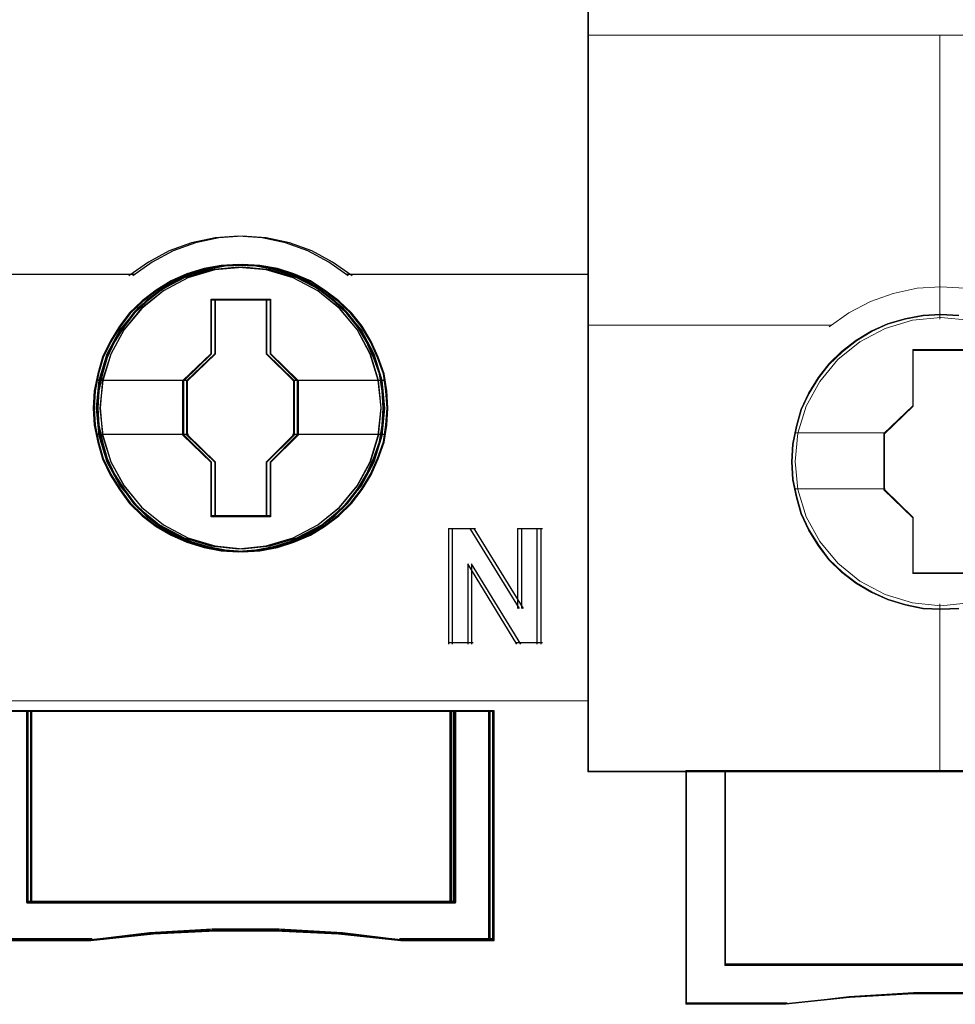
# Model space of a CAD drawing. Header units: centimetres. Extents: x -65222 to -44487, y -149615 to -110728.
# Tile 51 of 98: x -46072 to -46047, y -124498 to -124473. Entities that reach past the tile are written whole.
import ezdxf

# ---------------------------------------------------------------- set-up
doc = ezdxf.new("R2010")
doc.units = ezdxf.units.CM
doc.layers.add('ZRE Tablice', color=7, linetype='Continuous', lineweight=13)

# ---------------------------------------------------------------- blocks, each defined once
blk = doc.blocks.new('G$C0389C227')
at = {"layer": 'ZRE Tablice'}
for p, q in [((35.93, 0), (35.914, -81.539)), ((35.814, -81.539), (-0.1, -81.539)), ((35.914, -81.539), (0, -81.539))]:
    blk.add_line(p, q, dxfattribs=at)
at = {"layer": 'ZRE Tablice', "lineweight": -3}
for p, q in [((26.84, -69.478), (26.236, -69.524)), ((26.94, -69.478), (26.336, -69.524)), ((27.462, -69.524), (26.84, -69.478)), ((27.562, -69.524), (26.94, -69.478)), ((25.625, -69.65), (25.049, -69.862)), ((25.725, -69.65), (25.149, -69.862)), ((26.236, -69.524), (25.625, -69.65)), ((26.336, -69.524), (25.725, -69.65)), ((28.066, -69.65), (27.462, -69.524)), ((28.166, -69.65), (27.562, -69.524)), ((28.643, -69.862), (28.066, -69.65)), ((28.743, -69.862), (28.166, -69.65)), ((25.049, -69.862), (24.506, -70.154)), ((25.149, -69.862), (24.606, -70.154)), ((29.186, -70.154), (28.643, -69.862)), ((29.286, -70.154), (28.743, -69.862)), ((24.506, -70.154), (24.002, -70.509)), ((24.606, -70.154), (24.102, -70.509)), ((26.393, -70.242), (25.952, -70.324)), ((26.393, -70.242), (25.952, -70.324)), ((26.397, -70.262), (25.958, -70.344)), ((26.493, -70.242), (26.052, -70.324)), ((26.493, -70.242), (26.052, -70.324)), ((26.497, -70.262), (26.058, -70.344)), ((26.846, -70.22), (26.393, -70.242)), ((26.846, -70.22), (26.393, -70.242)), ((26.847, -70.24), (26.397, -70.262)), ((26.946, -70.22), (26.493, -70.242)), ((26.946, -70.22), (26.493, -70.242)), ((26.947, -70.24), (26.497, -70.262)), ((27.299, -70.242), (26.846, -70.22)), ((27.299, -70.242), (26.846, -70.22)), ((27.297, -70.262), (26.847, -70.24)), ((27.399, -70.242), (26.946, -70.22)), ((27.399, -70.242), (26.946, -70.22)), ((27.397, -70.262), (26.947, -70.24)), ((27.753, -70.344), (27.297, -70.262)), ((27.757, -70.324), (27.299, -70.242)), ((27.757, -70.324), (27.299, -70.242)), ((27.853, -70.344), (27.397, -70.262)), ((27.857, -70.324), (27.399, -70.242)), ((27.857, -70.324), (27.399, -70.242)), ((29.69, -70.509), (29.186, -70.154)), ((29.79, -70.509), (29.286, -70.154)), ((17.84, -70.466), (24.045, -70.466)), ((17.94, -70.466), (24.145, -70.466)), ((25.505, -70.457), (25.097, -70.639)), ((25.505, -70.457), (25.097, -70.639)), ((25.513, -70.476), (25.107, -70.657)), ((25.605, -70.457), (25.197, -70.639)), ((25.605, -70.457), (25.197, -70.639)), ((25.613, -70.476), (25.207, -70.657)), ((26.126, -70.351), (25.433, -70.56)), ((26.126, -70.357), (25.433, -70.567)), ((25.952, -70.324), (25.505, -70.457)), ((25.952, -70.324), (25.505, -70.457)), ((25.958, -70.344), (25.513, -70.476)), ((26.226, -70.351), (25.533, -70.56)), ((26.226, -70.357), (25.533, -70.567)), ((26.052, -70.324), (25.605, -70.457)), ((26.052, -70.324), (25.605, -70.457)), ((26.058, -70.344), (25.613, -70.476)), ((26.846, -70.284), (26.126, -70.351)), ((26.847, -70.291), (26.126, -70.357)), ((26.946, -70.284), (26.226, -70.351)), ((26.947, -70.291), (26.226, -70.357)), ((27.562, -70.351), (26.846, -70.284)), ((27.568, -70.357), (26.847, -70.291)), ((27.662, -70.351), (26.946, -70.284)), ((27.668, -70.357), (26.947, -70.291)), ((28.26, -70.56), (27.562, -70.351)), ((28.266, -70.567), (27.568, -70.357)), ((28.36, -70.56), (27.662, -70.351)), ((28.366, -70.567), (27.668, -70.357)), ((28.175, -70.476), (27.753, -70.344)), ((28.181, -70.457), (27.757, -70.324)), ((28.181, -70.457), (27.757, -70.324)), ((28.275, -70.476), (27.853, -70.344)), ((28.281, -70.457), (27.857, -70.324)), ((28.281, -70.457), (27.857, -70.324)), ((28.603, -70.657), (28.175, -70.476)), ((28.612, -70.639), (28.181, -70.457)), ((28.612, -70.639), (28.181, -70.457)), ((28.703, -70.657), (28.275, -70.476)), ((28.712, -70.639), (28.281, -70.457)), ((28.712, -70.639), (28.281, -70.457)), ((29.647, -70.466), (35.816, -70.466)), ((29.747, -70.466), (35.916, -70.466)), ((25.097, -70.639), (24.706, -70.882)), ((25.097, -70.639), (24.706, -70.882)), ((25.107, -70.657), (24.718, -70.898)), ((25.433, -70.56), (24.795, -70.897)), ((25.433, -70.567), (24.796, -70.904)), ((25.197, -70.639), (24.806, -70.882)), ((25.197, -70.639), (24.806, -70.882)), ((25.207, -70.657), (24.818, -70.898)), ((25.533, -70.56), (24.895, -70.897)), ((25.533, -70.567), (24.896, -70.904)), ((28.903, -70.897), (28.26, -70.56)), ((28.903, -70.904), (28.266, -70.567)), ((29.003, -70.897), (28.36, -70.56)), ((29.003, -70.904), (28.366, -70.567)), ((28.97, -70.898), (28.603, -70.657)), ((28.98, -70.882), (28.612, -70.639)), ((28.98, -70.882), (28.612, -70.639)), ((29.07, -70.898), (28.703, -70.657)), ((29.08, -70.882), (28.712, -70.639)), ((29.08, -70.882), (28.712, -70.639)), ((24.795, -70.897), (24.231, -71.35)), ((24.796, -70.904), (24.237, -71.356)), ((24.895, -70.897), (24.331, -71.35)), ((24.896, -70.904), (24.337, -71.356)), ((24.706, -70.882), (24.348, -71.158)), ((24.706, -70.882), (24.348, -71.158)), ((24.718, -70.898), (24.363, -71.173)), ((24.806, -70.882), (24.448, -71.158)), ((24.806, -70.882), (24.448, -71.158)), ((24.818, -70.898), (24.463, -71.173)), ((29.462, -71.35), (28.903, -70.897)), ((29.462, -71.356), (28.903, -70.904)), ((29.331, -71.173), (28.97, -70.898)), ((29.344, -71.158), (28.98, -70.882)), ((29.344, -71.158), (28.98, -70.882)), ((29.562, -71.35), (29.003, -70.897)), ((29.562, -71.356), (29.003, -70.904)), ((29.431, -71.173), (29.07, -70.898)), ((29.444, -71.158), (29.08, -70.882)), ((29.444, -71.158), (29.08, -70.882)), ((24.348, -71.158), (24.019, -71.472)), ((24.348, -71.158), (24.019, -71.472)), ((24.363, -71.173), (24.035, -71.486)), ((24.448, -71.158), (24.119, -71.472)), ((24.448, -71.158), (24.119, -71.472)), ((24.463, -71.173), (24.135, -71.486)), ((26.135, -71.114), (27.574, -71.114)), ((26.135, -72.529), (26.135, -71.114)), ((26.135, -71.114), (27.574, -71.114)), ((26.135, -72.529), (26.135, -71.114)), ((26.146, -71.134), (27.564, -71.134)), ((26.146, -72.539), (26.146, -71.134)), ((26.235, -71.114), (27.674, -71.114)), ((26.235, -72.529), (26.235, -71.114)), ((26.235, -71.114), (27.674, -71.114)), ((26.235, -72.529), (26.235, -71.114)), ((26.246, -71.134), (27.664, -71.134)), ((26.246, -72.539), (26.246, -71.134)), ((27.564, -71.134), (27.564, -72.539)), ((27.574, -71.114), (27.574, -72.529)), ((27.574, -71.114), (27.574, -72.529)), ((27.664, -71.134), (27.664, -72.539)), ((27.674, -71.114), (27.674, -72.529)), ((27.674, -71.114), (27.674, -72.529)), ((29.659, -71.486), (29.331, -71.173)), ((29.673, -71.472), (29.344, -71.158)), ((29.673, -71.472), (29.344, -71.158)), ((29.759, -71.486), (29.431, -71.173)), ((29.773, -71.472), (29.444, -71.158)), ((29.773, -71.472), (29.444, -71.158)), ((24.019, -71.472), (23.756, -71.82)), ((24.019, -71.472), (23.756, -71.82)), ((24.231, -71.35), (23.773, -71.907)), ((24.237, -71.356), (23.773, -71.908)), ((24.035, -71.486), (23.774, -71.831)), ((24.119, -71.472), (23.856, -71.82)), ((24.119, -71.472), (23.856, -71.82)), ((24.331, -71.35), (23.873, -71.907)), ((24.337, -71.356), (23.873, -71.908)), ((24.135, -71.486), (23.874, -71.831)), ((29.92, -71.907), (29.462, -71.35)), ((29.926, -71.908), (29.462, -71.356)), ((30.02, -71.907), (29.562, -71.35)), ((30.026, -71.908), (29.562, -71.356)), ((29.936, -71.831), (29.659, -71.486)), ((29.953, -71.82), (29.673, -71.472)), ((29.953, -71.82), (29.673, -71.472)), ((30.036, -71.831), (29.759, -71.486)), ((30.053, -71.82), (29.773, -71.472)), ((30.053, -71.82), (29.773, -71.472)), ((23.773, -71.908), (23.427, -72.543)), ((23.773, -71.907), (23.432, -72.542)), ((23.756, -71.82), (23.51, -72.212)), ((23.756, -71.82), (23.51, -72.212)), ((23.873, -71.908), (23.527, -72.543)), ((23.774, -71.831), (23.529, -72.221)), ((23.873, -71.907), (23.532, -72.542)), ((23.856, -71.82), (23.61, -72.212)), ((23.856, -71.82), (23.61, -72.212)), ((23.874, -71.831), (23.629, -72.221)), ((30.261, -72.542), (29.92, -71.907)), ((30.267, -72.543), (29.926, -71.908)), ((30.17, -72.221), (29.936, -71.831)), ((30.187, -72.212), (29.953, -71.82)), ((30.187, -72.212), (29.953, -71.82)), ((30.361, -72.542), (30.02, -71.907)), ((30.367, -72.543), (30.026, -71.908)), ((30.27, -72.221), (30.036, -71.831)), ((30.287, -72.212), (30.053, -71.82)), ((30.287, -72.212), (30.053, -71.82)), ((23.51, -72.212), (23.314, -72.62)), ((23.51, -72.212), (23.314, -72.62)), ((23.529, -72.221), (23.335, -72.627)), ((23.61, -72.212), (23.414, -72.62)), ((23.61, -72.212), (23.414, -72.62)), ((23.629, -72.221), (23.435, -72.627)), ((30.348, -72.627), (30.17, -72.221)), ((30.366, -72.62), (30.187, -72.212)), ((30.366, -72.62), (30.187, -72.212)), ((30.448, -72.627), (30.27, -72.221)), ((30.466, -72.62), (30.287, -72.212)), ((30.466, -72.62), (30.287, -72.212)), ((23.432, -72.542), (23.219, -73.221)), ((23.427, -72.543), (23.22, -73.227)), ((23.532, -72.542), (23.319, -73.221)), ((23.527, -72.543), (23.32, -73.227)), ((25.402, -73.231), (26.135, -72.529)), ((25.402, -73.231), (26.135, -72.529)), ((25.424, -73.236), (26.146, -72.539)), ((25.502, -73.231), (26.235, -72.529)), ((25.502, -73.231), (26.235, -72.529)), ((25.524, -73.236), (26.246, -72.539)), ((27.564, -72.539), (28.27, -73.236)), ((27.574, -72.529), (28.29, -73.231)), ((27.574, -72.529), (28.29, -73.231)), ((27.664, -72.539), (28.37, -73.236)), ((27.674, -72.529), (28.39, -73.231)), ((27.674, -72.529), (28.39, -73.231)), ((30.468, -73.221), (30.261, -72.542)), ((30.474, -73.227), (30.267, -72.543)), ((30.568, -73.221), (30.361, -72.542)), ((30.574, -73.227), (30.367, -72.543)), ((23.314, -72.62), (23.192, -73.051)), ((23.314, -72.62), (23.192, -73.051)), ((23.335, -72.627), (23.213, -73.055)), ((23.414, -72.62), (23.292, -73.051)), ((23.414, -72.62), (23.292, -73.051)), ((23.435, -72.627), (23.313, -73.055)), ((30.503, -73.055), (30.348, -72.627)), ((30.523, -73.051), (30.366, -72.62)), ((30.523, -73.051), (30.366, -72.62)), ((30.603, -73.055), (30.448, -72.627)), ((30.623, -73.051), (30.466, -72.62)), ((30.623, -73.051), (30.466, -72.62)), ((23.192, -73.051), (23.102, -73.497)), ((23.192, -73.051), (23.102, -73.497)), ((23.213, -73.055), (23.124, -73.5)), ((23.292, -73.051), (23.202, -73.497)), ((23.292, -73.051), (23.202, -73.497)), ((23.313, -73.055), (23.224, -73.5)), ((30.57, -73.5), (30.503, -73.055)), ((30.59, -73.497), (30.523, -73.051)), ((30.59, -73.497), (30.523, -73.051)), ((30.67, -73.5), (30.603, -73.055)), ((30.69, -73.497), (30.623, -73.051)), ((30.69, -73.497), (30.623, -73.051)), ((23.147, -73.216), (25.447, -73.216)), ((23.22, -73.227), (23.147, -73.945)), ((23.219, -73.221), (23.152, -73.939)), ((23.247, -73.216), (25.547, -73.216)), ((23.32, -73.227), (23.247, -73.945)), ((23.319, -73.221), (23.252, -73.939)), ((25.402, -74.647), (25.402, -73.231)), ((25.402, -74.647), (25.402, -73.231)), ((25.424, -74.642), (25.424, -73.236)), ((25.502, -74.647), (25.502, -73.231)), ((25.502, -74.647), (25.502, -73.231)), ((25.524, -74.642), (25.524, -73.236)), ((28.247, -73.216), (30.546, -73.216)), ((28.27, -73.236), (28.27, -74.642)), ((28.29, -73.231), (28.29, -74.647)), ((28.29, -73.231), (28.29, -74.647)), ((28.347, -73.216), (30.646, -73.216)), ((28.37, -73.236), (28.37, -74.642)), ((28.39, -73.231), (28.39, -74.647)), ((28.39, -73.231), (28.39, -74.647)), ((30.546, -73.939), (30.468, -73.221)), ((30.546, -73.945), (30.474, -73.227)), ((30.646, -73.939), (30.568, -73.221)), ((30.646, -73.945), (30.574, -73.227)), ((23.102, -73.497), (23.074, -73.944)), ((23.102, -73.497), (23.074, -73.944)), ((23.124, -73.5), (23.096, -73.944)), ((23.202, -73.497), (23.174, -73.944)), ((23.202, -73.497), (23.174, -73.944)), ((23.224, -73.5), (23.196, -73.944)), ((30.598, -73.944), (30.57, -73.5)), ((30.618, -73.944), (30.59, -73.497)), ((30.618, -73.944), (30.59, -73.497)), ((30.698, -73.944), (30.67, -73.5)), ((30.718, -73.944), (30.69, -73.497)), ((30.718, -73.944), (30.69, -73.497)), ((23.074, -73.944), (23.102, -74.391)), ((23.074, -73.944), (23.102, -74.391)), ((23.096, -73.944), (23.124, -74.389)), ((23.147, -73.945), (23.22, -74.652)), ((23.152, -73.939), (23.219, -74.651)), ((23.174, -73.944), (23.202, -74.391)), ((23.174, -73.944), (23.202, -74.391)), ((23.196, -73.944), (23.224, -74.389)), ((23.247, -73.945), (23.32, -74.652)), ((23.252, -73.939), (23.319, -74.651)), ((30.468, -74.651), (30.546, -73.939)), ((30.474, -74.652), (30.546, -73.945)), ((30.568, -74.651), (30.646, -73.939)), ((30.57, -74.389), (30.598, -73.944)), ((30.574, -74.652), (30.646, -73.945)), ((30.59, -74.391), (30.618, -73.944)), ((30.59, -74.391), (30.618, -73.944)), ((30.67, -74.389), (30.698, -73.944)), ((30.69, -74.391), (30.718, -73.944)), ((30.69, -74.391), (30.718, -73.944)), ((23.102, -74.391), (23.192, -74.827)), ((23.102, -74.391), (23.192, -74.827)), ((23.124, -74.389), (23.213, -74.823)), ((23.147, -74.619), (25.447, -74.619)), ((23.202, -74.391), (23.292, -74.827)), ((23.202, -74.391), (23.292, -74.827)), ((23.224, -74.389), (23.313, -74.823)), ((23.247, -74.619), (25.547, -74.619)), ((28.247, -74.619), (30.546, -74.619)), ((28.347, -74.619), (30.646, -74.619)), ((30.503, -74.823), (30.57, -74.389)), ((30.523, -74.827), (30.59, -74.391)), ((30.523, -74.827), (30.59, -74.391)), ((30.603, -74.823), (30.67, -74.389)), ((30.623, -74.827), (30.69, -74.391)), ((30.623, -74.827), (30.69, -74.391)), ((23.192, -74.827), (23.314, -75.258)), ((23.192, -74.827), (23.314, -75.258)), ((23.213, -74.823), (23.335, -75.251)), ((23.219, -74.651), (23.432, -75.336)), ((23.22, -74.652), (23.427, -75.341)), ((23.292, -74.827), (23.414, -75.258)), ((23.292, -74.827), (23.414, -75.258)), ((23.313, -74.823), (23.435, -75.251)), ((23.319, -74.651), (23.532, -75.336)), ((23.32, -74.652), (23.527, -75.341)), ((26.135, -75.36), (25.402, -74.647)), ((26.135, -75.36), (25.402, -74.647)), ((26.146, -75.35), (25.424, -74.642)), ((26.235, -75.36), (25.502, -74.647)), ((26.235, -75.36), (25.502, -74.647)), ((26.246, -75.35), (25.524, -74.642)), ((28.27, -74.642), (27.564, -75.35)), ((28.29, -74.647), (27.574, -75.36)), ((28.29, -74.647), (27.574, -75.36)), ((28.37, -74.642), (27.664, -75.35)), ((28.39, -74.647), (27.674, -75.36)), ((28.39, -74.647), (27.674, -75.36)), ((30.261, -75.336), (30.468, -74.651)), ((30.267, -75.341), (30.474, -74.652)), ((30.348, -75.251), (30.503, -74.823)), ((30.361, -75.336), (30.568, -74.651)), ((30.366, -75.258), (30.523, -74.827)), ((30.366, -75.258), (30.523, -74.827)), ((30.367, -75.341), (30.574, -74.652)), ((30.448, -75.251), (30.603, -74.823)), ((30.466, -75.258), (30.623, -74.827)), ((30.466, -75.258), (30.623, -74.827)), ((23.314, -75.258), (23.51, -75.672)), ((23.314, -75.258), (23.51, -75.672)), ((23.335, -75.251), (23.529, -75.662)), ((23.414, -75.258), (23.61, -75.672)), ((23.414, -75.258), (23.61, -75.672)), ((23.427, -75.341), (23.773, -75.971)), ((23.432, -75.336), (23.773, -75.965)), ((23.435, -75.251), (23.629, -75.662)), ((23.527, -75.341), (23.873, -75.971)), ((23.532, -75.336), (23.873, -75.965)), ((26.135, -76.764), (26.135, -75.36)), ((26.135, -76.764), (26.135, -75.36)), ((26.146, -76.744), (26.146, -75.35)), ((26.235, -76.764), (26.235, -75.36)), ((26.235, -76.764), (26.235, -75.36)), ((26.246, -76.744), (26.246, -75.35)), ((27.564, -75.35), (27.564, -76.744)), ((27.574, -75.36), (27.574, -76.764)), ((27.574, -75.36), (27.574, -76.764)), ((27.664, -75.35), (27.664, -76.744)), ((27.674, -75.36), (27.674, -76.764)), ((27.674, -75.36), (27.674, -76.764)), ((29.92, -75.965), (30.261, -75.336)), ((29.926, -75.971), (30.267, -75.341)), ((30.02, -75.965), (30.361, -75.336)), ((30.026, -75.971), (30.367, -75.341)), ((30.17, -75.662), (30.348, -75.251)), ((30.187, -75.672), (30.366, -75.258)), ((30.187, -75.672), (30.366, -75.258)), ((30.27, -75.662), (30.448, -75.251)), ((30.287, -75.672), (30.466, -75.258)), ((30.287, -75.672), (30.466, -75.258)), ((23.51, -75.672), (23.756, -76.058)), ((23.51, -75.672), (23.756, -76.058)), ((23.529, -75.662), (23.774, -76.047)), ((23.61, -75.672), (23.856, -76.058)), ((23.61, -75.672), (23.856, -76.058)), ((23.629, -75.662), (23.874, -76.047)), ((29.936, -76.047), (30.17, -75.662)), ((29.953, -76.058), (30.187, -75.672)), ((29.953, -76.058), (30.187, -75.672)), ((30.036, -76.047), (30.27, -75.662)), ((30.053, -76.058), (30.287, -75.672)), ((30.053, -76.058), (30.287, -75.672)), ((23.756, -76.058), (24.019, -76.417)), ((23.756, -76.058), (24.019, -76.417)), ((23.773, -75.965), (24.231, -76.517)), ((23.773, -75.971), (24.237, -76.523)), ((23.774, -76.047), (24.035, -76.403)), ((23.856, -76.058), (24.119, -76.417)), ((23.856, -76.058), (24.119, -76.417)), ((23.873, -75.965), (24.331, -76.517)), ((23.873, -75.971), (24.337, -76.523)), ((23.874, -76.047), (24.135, -76.403)), ((29.462, -76.517), (29.92, -75.965)), ((29.462, -76.523), (29.926, -75.971)), ((29.562, -76.517), (30.02, -75.965)), ((29.562, -76.523), (30.026, -75.971)), ((29.659, -76.403), (29.936, -76.047)), ((29.673, -76.417), (29.953, -76.058)), ((29.673, -76.417), (29.953, -76.058)), ((29.759, -76.403), (30.036, -76.047)), ((29.773, -76.417), (30.053, -76.058)), ((29.773, -76.417), (30.053, -76.058)), ((24.035, -76.403), (24.363, -76.722)), ((24.135, -76.403), (24.463, -76.722)), ((29.331, -76.722), (29.659, -76.403)), ((29.431, -76.722), (29.759, -76.403)), ((24.019, -76.417), (24.348, -76.737)), ((24.019, -76.417), (24.348, -76.737)), ((24.119, -76.417), (24.448, -76.737)), ((24.119, -76.417), (24.448, -76.737)), ((24.231, -76.517), (24.795, -76.97)), ((24.237, -76.523), (24.796, -76.975)), ((24.331, -76.517), (24.895, -76.97)), ((24.337, -76.523), (24.896, -76.975)), ((28.903, -76.97), (29.462, -76.517)), ((28.903, -76.975), (29.462, -76.523)), ((29.003, -76.97), (29.562, -76.517)), ((29.003, -76.975), (29.562, -76.523)), ((29.344, -76.737), (29.673, -76.417)), ((29.344, -76.737), (29.673, -76.417)), ((29.444, -76.737), (29.773, -76.417)), ((29.444, -76.737), (29.773, -76.417)), ((24.348, -76.737), (24.706, -77.013)), ((24.348, -76.737), (24.706, -77.013)), ((24.363, -76.722), (24.718, -76.996)), ((24.448, -76.737), (24.806, -77.013)), ((24.448, -76.737), (24.806, -77.013)), ((24.463, -76.722), (24.818, -76.996)), ((27.574, -76.764), (26.135, -76.764)), ((27.574, -76.764), (26.135, -76.764)), ((27.564, -76.744), (26.146, -76.744)), ((27.674, -76.764), (26.235, -76.764)), ((27.674, -76.764), (26.235, -76.764)), ((27.664, -76.744), (26.246, -76.744)), ((28.97, -76.996), (29.331, -76.722)), ((28.98, -77.013), (29.344, -76.737)), ((28.98, -77.013), (29.344, -76.737)), ((29.07, -76.996), (29.431, -76.722)), ((29.08, -77.013), (29.444, -76.737)), ((29.08, -77.013), (29.444, -76.737)), ((24.706, -77.013), (25.097, -77.244)), ((24.706, -77.013), (25.097, -77.244)), ((24.718, -76.996), (25.107, -77.227)), ((24.795, -76.97), (25.433, -77.312)), ((24.796, -76.975), (25.433, -77.312)), ((24.806, -77.013), (25.197, -77.244)), ((24.806, -77.013), (25.197, -77.244)), ((24.818, -76.996), (25.207, -77.227)), ((24.895, -76.97), (25.533, -77.312)), ((24.896, -76.975), (25.533, -77.312)), ((28.26, -77.312), (28.903, -76.97)), ((28.266, -77.312), (28.903, -76.975)), ((28.36, -77.312), (29.003, -76.97)), ((28.366, -77.312), (29.003, -76.975)), ((28.603, -77.227), (28.97, -76.996)), ((28.612, -77.244), (28.98, -77.013)), ((28.612, -77.244), (28.98, -77.013)), ((28.703, -77.227), (29.07, -76.996)), ((28.712, -77.244), (29.08, -77.013)), ((28.712, -77.244), (29.08, -77.013)), ((32.292, -77.071), (32.292, -80.072)), ((32.292, -77.071), (32.892, -77.071)), ((32.392, -77.071), (32.392, -80.072)), ((32.392, -77.071), (32.992, -77.071)), ((32.847, -77.071), (34.131, -79.146)), ((32.947, -77.071), (34.231, -79.146)), ((34.086, -77.071), (34.086, -79.146)), ((34.086, -77.071), (34.63, -77.071)), ((34.186, -77.071), (34.186, -79.146)), ((34.186, -77.071), (34.73, -77.071)), ((34.586, -77.071), (34.586, -80.072)), ((34.686, -77.071), (34.686, -80.072)), ((25.097, -77.244), (25.505, -77.427)), ((25.097, -77.244), (25.505, -77.427)), ((25.107, -77.227), (25.513, -77.408)), ((25.197, -77.244), (25.605, -77.427)), ((25.197, -77.244), (25.605, -77.427)), ((25.207, -77.227), (25.613, -77.408)), ((25.433, -77.312), (26.126, -77.522)), ((25.433, -77.312), (26.126, -77.522)), ((25.505, -77.427), (25.952, -77.559)), ((25.505, -77.427), (25.952, -77.559)), ((25.513, -77.408), (25.958, -77.54)), ((25.533, -77.312), (26.226, -77.522)), ((25.533, -77.312), (26.226, -77.522)), ((25.605, -77.427), (26.052, -77.559)), ((25.605, -77.427), (26.052, -77.559)), ((25.613, -77.408), (26.058, -77.54)), ((27.562, -77.522), (28.26, -77.312)), ((27.568, -77.522), (28.266, -77.312)), ((27.662, -77.522), (28.36, -77.312)), ((27.668, -77.522), (28.366, -77.312)), ((27.753, -77.54), (28.175, -77.408)), ((27.757, -77.559), (28.181, -77.427)), ((27.757, -77.559), (28.181, -77.427)), ((27.853, -77.54), (28.275, -77.408)), ((27.857, -77.559), (28.281, -77.427)), ((27.857, -77.559), (28.281, -77.427)), ((28.175, -77.408), (28.603, -77.227)), ((28.181, -77.427), (28.612, -77.244)), ((28.181, -77.427), (28.612, -77.244)), ((28.275, -77.408), (28.703, -77.227)), ((28.281, -77.427), (28.712, -77.244)), ((28.281, -77.427), (28.712, -77.244)), ((25.952, -77.559), (26.393, -77.647)), ((25.952, -77.559), (26.393, -77.647)), ((25.958, -77.54), (26.397, -77.627)), ((26.052, -77.559), (26.493, -77.647)), ((26.052, -77.559), (26.493, -77.647)), ((26.058, -77.54), (26.497, -77.627)), ((26.126, -77.522), (26.847, -77.593)), ((26.126, -77.522), (26.846, -77.593)), ((26.226, -77.522), (26.947, -77.593)), ((26.226, -77.522), (26.946, -77.593)), ((26.393, -77.647), (26.846, -77.675)), ((26.393, -77.647), (26.846, -77.675)), ((26.397, -77.627), (26.847, -77.655)), ((26.493, -77.647), (26.946, -77.675)), ((26.493, -77.647), (26.946, -77.675)), ((26.497, -77.627), (26.947, -77.655)), ((26.846, -77.593), (27.562, -77.522)), ((26.846, -77.675), (27.299, -77.647)), ((26.846, -77.675), (27.299, -77.647)), ((26.847, -77.593), (27.568, -77.522)), ((26.847, -77.655), (27.297, -77.627)), ((26.946, -77.593), (27.662, -77.522)), ((26.946, -77.675), (27.399, -77.647)), ((26.946, -77.675), (27.399, -77.647)), ((26.947, -77.593), (27.668, -77.522)), ((26.947, -77.655), (27.397, -77.627)), ((27.297, -77.627), (27.753, -77.54)), ((27.299, -77.647), (27.757, -77.559)), ((27.299, -77.647), (27.757, -77.559)), ((27.397, -77.627), (27.853, -77.54)), ((27.399, -77.647), (27.857, -77.559)), ((27.399, -77.647), (27.857, -77.559)), ((34.069, -80.072), (32.792, -77.989)), ((32.792, -77.989), (32.792, -80.072)), ((34.169, -80.072), (32.892, -77.989)), ((32.892, -77.989), (32.892, -80.072)), ((32.292, -80.029), (32.836, -80.029)), ((32.392, -80.029), (32.936, -80.029)), ((34.026, -80.029), (34.63, -80.029)), ((34.126, -80.029), (34.73, -80.029)), ((21.355, -81.802), (20.357, -81.802)), ((21.355, -81.802), (20.357, -81.802)), ((26.885, -81.802), (20.357, -81.802)), ((21.372, -81.823), (20.377, -81.823)), ((21.455, -81.802), (20.457, -81.802)), ((21.455, -81.802), (20.457, -81.802)), ((26.985, -81.802), (20.457, -81.802)), ((21.472, -81.823), (20.477, -81.823)), ((21.352, -81.802), (21.352, -86.783)), ((26.862, -81.802), (21.352, -81.802)), ((21.352, -81.802), (21.352, -86.783)), ((26.862, -81.802), (21.352, -81.802)), ((21.352, -81.802), (21.352, -86.783)), ((21.355, -86.776), (21.355, -81.802)), ((21.355, -86.776), (21.355, -81.802)), ((21.372, -86.762), (21.372, -81.823)), ((21.373, -81.823), (21.373, -86.763)), ((26.863, -81.823), (21.373, -81.823)), ((21.452, -81.802), (21.452, -86.783)), ((26.962, -81.802), (21.452, -81.802)), ((21.452, -81.802), (21.452, -86.783)), ((26.962, -81.802), (21.452, -81.802)), ((21.452, -81.802), (21.452, -86.783)), ((21.455, -86.776), (21.455, -81.802)), ((21.455, -86.776), (21.455, -81.802)), ((21.472, -86.762), (21.472, -81.823)), ((21.473, -81.823), (21.473, -86.763)), ((26.963, -81.823), (21.473, -81.823)), ((32.378, -81.802), (26.862, -81.802)), ((32.378, -81.802), (26.862, -81.802)), ((32.359, -81.823), (26.863, -81.823)), ((32.478, -81.802), (26.962, -81.802)), ((32.478, -81.802), (26.962, -81.802)), ((32.459, -81.823), (26.963, -81.823)), ((32.335, -86.783), (32.335, -81.802)), ((33.358, -81.823), (32.358, -81.823)), ((32.358, -81.823), (32.358, -86.762)), ((32.359, -86.763), (32.359, -81.823)), ((33.379, -81.802), (32.376, -81.802)), ((32.376, -81.802), (32.376, -86.776)), ((33.379, -81.802), (32.376, -81.802)), ((32.376, -81.802), (32.376, -86.776)), ((32.378, -86.783), (32.378, -81.802)), ((32.378, -86.783), (32.378, -81.802)), ((32.435, -86.783), (32.435, -81.802)), ((33.458, -81.823), (32.458, -81.823)), ((32.458, -81.823), (32.458, -86.762)), ((32.459, -86.763), (32.459, -81.823)), ((33.479, -81.802), (32.476, -81.802)), ((32.476, -81.802), (32.476, -86.776)), ((33.479, -81.802), (32.476, -81.802)), ((32.476, -81.802), (32.476, -86.776)), ((32.478, -86.783), (32.478, -81.802)), ((32.478, -86.783), (32.478, -81.802)), ((33.334, -81.802), (33.334, -87.765)), ((33.358, -87.744), (33.358, -81.823)), ((33.379, -87.765), (33.379, -81.802)), ((33.379, -87.765), (33.379, -81.802)), ((33.434, -81.802), (33.434, -87.765)), ((33.458, -87.744), (33.458, -81.823)), ((33.479, -87.765), (33.479, -81.802)), ((33.479, -87.765), (33.479, -81.802)), ((21.352, -86.74), (32.378, -86.74)), ((21.352, -86.783), (32.378, -86.783)), ((21.352, -86.783), (32.378, -86.783)), ((32.376, -86.776), (21.355, -86.776)), ((32.376, -86.776), (21.355, -86.776)), ((32.358, -86.762), (21.372, -86.762)), ((21.373, -86.763), (32.359, -86.763)), ((21.452, -86.74), (32.478, -86.74)), ((21.452, -86.783), (32.478, -86.783)), ((21.452, -86.783), (32.478, -86.783)), ((32.476, -86.776), (21.455, -86.776)), ((32.476, -86.776), (21.455, -86.776)), ((32.458, -86.762), (21.472, -86.762)), ((21.473, -86.763), (32.459, -86.763)), ((24.532, -87.566), (22.901, -87.765)), ((22.911, -87.765), (24.538, -87.594)), ((22.911, -87.765), (24.538, -87.594)), ((22.922, -87.744), (24.545, -87.574)), ((24.632, -87.566), (23.001, -87.765)), ((23.011, -87.765), (24.638, -87.594)), ((23.011, -87.765), (24.638, -87.594)), ((23.022, -87.744), (24.645, -87.574)), ((26.158, -87.469), (24.532, -87.566)), ((24.538, -87.594), (26.16, -87.511)), ((24.538, -87.594), (26.16, -87.511)), ((24.545, -87.574), (26.162, -87.491)), ((26.258, -87.469), (24.632, -87.566)), ((24.638, -87.594), (26.26, -87.511)), ((24.638, -87.594), (26.26, -87.511)), ((24.645, -87.574), (26.262, -87.491)), ((27.8, -87.469), (26.158, -87.469)), ((26.16, -87.511), (27.799, -87.511)), ((26.16, -87.511), (27.799, -87.511)), ((26.162, -87.491), (27.796, -87.491)), ((27.9, -87.469), (26.258, -87.469)), ((26.26, -87.511), (27.899, -87.511)), ((26.26, -87.511), (27.899, -87.511)), ((26.262, -87.491), (27.896, -87.491)), ((27.796, -87.491), (29.429, -87.574)), ((27.799, -87.511), (29.438, -87.594)), ((27.799, -87.511), (29.438, -87.594)), ((29.442, -87.566), (27.8, -87.469)), ((27.896, -87.491), (29.529, -87.574)), ((27.899, -87.511), (29.538, -87.594)), ((27.899, -87.511), (29.538, -87.594)), ((29.542, -87.566), (27.9, -87.469)), ((29.429, -87.574), (31.041, -87.744)), ((29.438, -87.594), (31.055, -87.765)), ((29.438, -87.594), (31.055, -87.765)), ((31.062, -87.765), (29.442, -87.566)), ((29.529, -87.574), (31.141, -87.744)), ((29.538, -87.594), (31.155, -87.765)), ((29.538, -87.594), (31.155, -87.765)), ((31.162, -87.765), (29.542, -87.566)), ((22.945, -87.722), (20.357, -87.722)), ((20.357, -87.765), (22.911, -87.765)), ((20.357, -87.765), (22.911, -87.765)), ((20.377, -87.744), (22.922, -87.744)), ((23.045, -87.722), (20.457, -87.722)), ((20.457, -87.765), (23.011, -87.765)), ((20.457, -87.765), (23.011, -87.765)), ((20.477, -87.744), (23.022, -87.744)), ((33.379, -87.722), (31.018, -87.722)), ((31.041, -87.744), (33.358, -87.744)), ((31.055, -87.765), (33.379, -87.765)), ((31.055, -87.765), (33.379, -87.765)), ((33.479, -87.722), (31.118, -87.722)), ((31.141, -87.744), (33.458, -87.744)), ((31.155, -87.765), (33.479, -87.765)), ((31.155, -87.765), (33.479, -87.765))]:
    blk.add_line(p, q, dxfattribs=at)
blk = doc.blocks.new('G$CF23F35C7')
at = {"layer": 'ZRE Tablice'}
for points in [[(18.323, 0), (0, 0), (0, -83.408), (18.323, -83.408), (18.323, 0)], [(18.323, 0), (0, 0), (0, -83.408), (18.323, -83.408), (18.323, 0)], [(18.302, -0.019), (0.019, -0.019), (0.019, -83.389), (18.302, -83.389), (18.302, -0.019)], [(8.433, -72.445), (9.907, -72.445), (9.907, -73.903), (10.647, -74.624), (10.647, -76.081), (9.907, -76.813), (9.907, -78.259), (8.433, -78.259), (8.433, -76.813), (7.676, -76.081), (7.676, -74.624), (8.433, -73.903), (8.433, -72.445)], [(8.443, -72.464), (9.898, -72.464), (9.898, -73.913), (10.628, -74.628), (10.628, -76.077), (9.898, -76.803), (9.898, -78.24), (8.443, -78.24), (8.443, -76.803), (7.695, -76.077), (7.695, -74.628), (8.443, -73.913), (8.443, -72.464)], [(14.767, -83.367), (14.767, -88.42), (3.556, -88.42), (3.556, -83.367), (2.541, -83.367), (2.541, -89.438), (5.133, -89.438), (6.784, -89.258), (8.447, -89.168), (10.109, -89.168), (11.772, -89.258), (13.428, -89.438), (15.783, -89.438), (15.783, -83.367), (14.767, -83.367)], [(14.767, -83.367), (14.767, -88.42), (3.556, -88.42), (3.556, -83.367), (2.541, -83.367), (2.541, -89.438), (5.133, -89.438), (6.784, -89.258), (8.447, -89.168), (10.109, -89.168), (11.772, -89.258), (13.428, -89.438), (15.783, -89.438), (15.783, -83.367), (14.767, -83.367)], [(14.751, -83.386), (14.751, -88.407), (3.572, -88.407), (3.572, -83.386), (2.56, -83.386), (2.56, -89.419), (5.145, -89.419), (6.791, -89.24), (8.449, -89.151), (10.107, -89.151), (11.764, -89.24), (13.416, -89.419), (15.764, -89.419), (15.764, -83.386), (14.751, -83.386)], [(9.156, -83.367), (3.553, -83.367), (3.553, -88.427), (14.77, -88.427), (14.77, -83.367), (9.156, -83.367)], [(9.156, -83.367), (3.553, -83.367), (3.553, -88.427), (14.77, -88.427), (14.77, -83.367), (9.156, -83.367)], [(14.77, -88.427), (14.77, -83.367), (9.156, -83.367), (3.553, -83.367), (3.553, -88.427), (14.77, -88.427)], [(14.77, -88.427), (14.77, -83.367), (9.156, -83.367), (3.553, -83.367), (3.553, -88.427), (14.77, -88.427)], [(9.156, -83.386), (3.572, -83.386), (3.572, -88.408), (14.751, -88.408), (14.751, -83.386), (9.156, -83.386)], [(14.751, -88.408), (14.751, -83.386), (9.156, -83.386), (3.572, -83.386), (3.572, -88.408), (14.751, -88.408)]]:
    blk.add_lwpolyline(points, close=True, dxfattribs=at)
for points in [[(0, -64.284), (18.323, -64.284)], [(9.136, -64.284), (9.136, -71.658)], [(12.061, -71.853), (11.537, -71.493), (10.99, -71.196), (10.404, -70.986), (9.783, -70.853), (9.156, -70.812), (8.541, -70.853), (7.92, -70.986), (7.333, -71.196), (6.775, -71.493), (6.262, -71.853)], [(9.627, -71.551), (9.161, -71.523), (8.695, -71.551), (8.24, -71.635), (7.779, -71.764), (7.359, -71.956), (6.961, -72.203), (6.591, -72.489), (6.25, -72.815), (5.977, -73.169), (5.727, -73.574), (5.528, -73.996), (5.403, -74.44), (5.312, -74.9), (5.283, -75.361), (5.312, -75.822), (5.403, -76.266), (5.528, -76.71), (5.727, -77.131), (5.977, -77.536), (6.25, -77.901), (6.591, -78.233), (6.961, -78.514), (7.359, -78.75), (7.779, -78.941), (8.24, -79.076), (8.695, -79.171), (9.161, -79.194), (9.627, -79.171)], [(9.627, -71.551), (9.161, -71.523), (8.695, -71.551), (8.24, -71.635), (7.779, -71.764), (7.359, -71.956), (6.961, -72.203), (6.591, -72.489), (6.25, -72.815), (5.977, -73.169), (5.727, -73.574), (5.528, -73.996), (5.403, -74.44), (5.312, -74.9), (5.283, -75.361), (5.312, -75.822), (5.403, -76.266), (5.528, -76.71), (5.727, -77.131), (5.977, -77.536), (6.25, -77.901), (6.591, -78.233), (6.961, -78.514), (7.359, -78.75), (7.779, -78.941), (8.24, -79.076), (8.695, -79.171), (9.161, -79.194), (9.627, -79.171)], [(9.625, -71.57), (9.161, -71.542), (8.697, -71.57), (8.244, -71.654), (7.786, -71.782), (7.367, -71.972), (6.971, -72.218), (6.604, -72.504), (6.264, -72.828), (5.992, -73.18), (5.744, -73.583), (5.545, -74.002), (5.421, -74.444), (5.33, -74.903), (5.302, -75.361), (5.33, -75.82), (5.421, -76.261), (5.545, -76.703), (5.744, -77.123), (5.992, -77.525), (6.264, -77.889), (6.604, -78.219), (6.971, -78.498), (7.367, -78.733), (7.786, -78.923), (8.244, -79.058), (8.697, -79.153), (9.161, -79.175), (9.625, -79.153)], [(0, -71.813), (6.303, -71.813)], [(9.895, -71.681), (9.156, -71.613), (8.423, -71.681), (7.718, -71.894), (7.058, -72.242), (6.484, -72.703), (6.017, -73.271), (5.665, -73.917), (5.449, -74.614), (5.381, -75.35), (5.449, -76.08), (5.665, -76.782), (6.017, -77.423), (6.484, -77.99), (7.058, -78.457), (7.718, -78.8), (8.423, -79.019), (9.156, -79.092), (9.895, -79.019)], [(9.907, -78.259), (8.433, -78.259), (8.433, -78.259), (8.433, -76.813), (8.433, -76.813), (7.676, -76.081), (7.676, -76.081), (7.676, -74.624), (7.676, -74.624), (8.433, -73.903), (8.433, -73.903), (8.433, -72.445), (8.433, -72.445), (8.433, -72.445), (9.907, -72.445)], [(5.357, -74.609), (7.717, -74.609)], [(5.357, -76.055), (7.717, -76.055)], [(9.136, -79.047), (9.136, -83.408)], [(2.541, -83.367), (2.541, -89.438)], [(3.553, -83.367), (3.553, -88.427)], [(3.553, -88.387), (14.77, -88.387)], [(13.435, -89.438), (11.775, -89.232), (10.11, -89.129), (8.445, -89.129), (6.78, -89.232), (5.126, -89.438)], [(5.167, -89.398), (2.541, -89.398)]]:
    blk.add_lwpolyline(points, dxfattribs=at)

msp = doc.modelspace()

# ---------------------------------------------------------------- block references
at = {"layer": 'ZRE Tablice'}
msp.add_blockref('G$C0389C227', (-46092.877, -124408.855), dxfattribs=at)
at = {"layer": 'ZRE Tablice', "color": 1}
msp.add_blockref('G$CF23F35C7', (-46056.965, -124408.836), dxfattribs=at)

doc.saveas('drawing.dxf')
